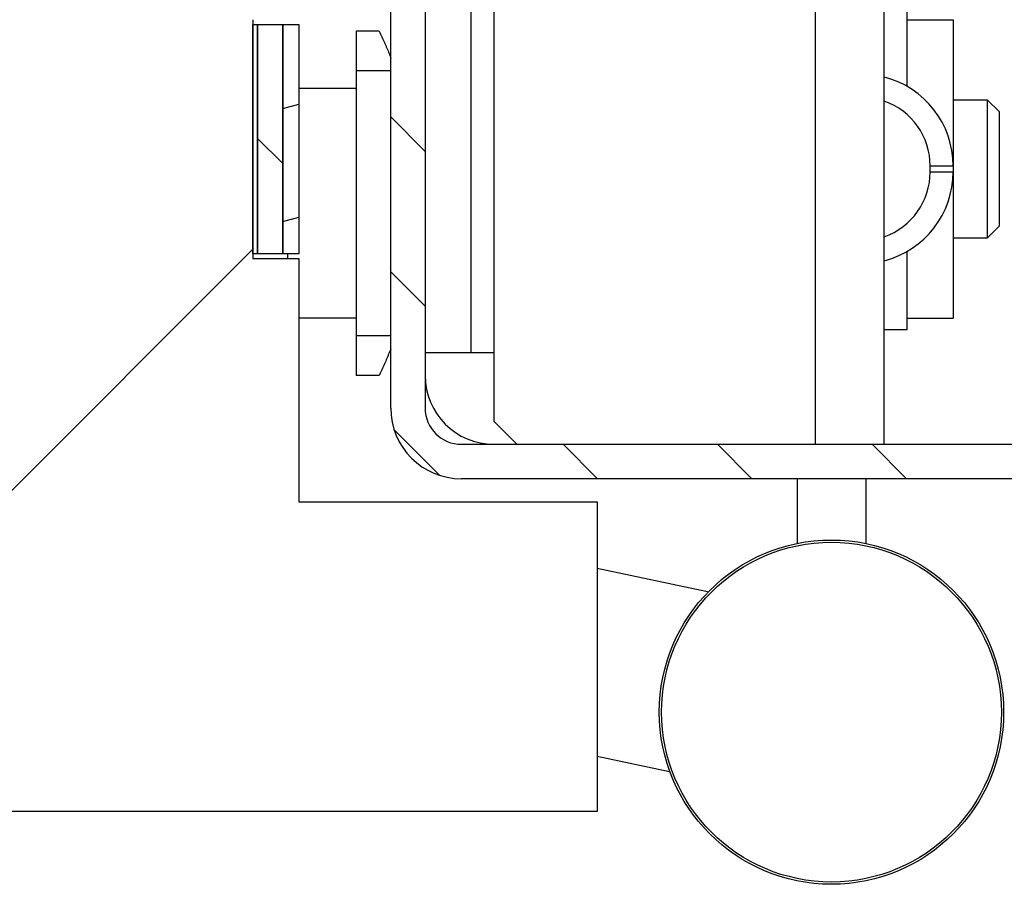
# Model space of a CAD drawing. Header units: millimetres. Extents: x -8500 to 4200, y 0 to 5940.
# Tile 110 of 256: x -4199 to -4156, y 664 to 702. Entities that reach past the tile are written whole.
import ezdxf

# ---------------------------------------------------------------- set-up
doc = ezdxf.new("R2010")
doc.units = ezdxf.units.MM
doc.layers.add('151', color=250, linetype='Continuous')
pattern_1 = [(134.95437, (-8500, 0), (-3.3702767, -3.3649133), [])]

msp = doc.modelspace()

# ---------------------------------------------------------------- hatches: boundary and pattern name
at = {"layer": '151', "linetype": 'Continuous', "lineweight": -3}
h = msp.add_hatch(dxfattribs=at)
h.set_pattern_fill('ANSI31', color=256, scale=1.5, angle=89.9544, style=0)
h.set_pattern_definition(pattern_1)
edge = h.paths.add_edge_path(flags=0)
edge.add_line((-4131.017, 682.019), (-4179.857, 682.019))
edge.add_arc((-4179.857, 685.099), 3.08, 180, 270, ccw=False)
edge.add_line((-4182.937, 685.099), (-4182.937, 725.439))
edge.add_arc((-4184.517, 725.439), 1.58, 0, 90)
edge.add_line((-4184.517, 727.019), (-4192.47, 727.019))
edge.add_arc((-4192.47, 725.439), 1.58, 90, 185)
edge.add_line((-4194.044, 725.301), (-4193.445, 718.465))
edge.add_arc((-4195.687, 718.269), 2.25, -180, 5, ccw=False)
edge.add_line((-4197.937, 718.269), (-4197.937, 757.939))
edge.add_arc((-4194.857, 757.939), 3.08, 90, 180, ccw=False)
edge.add_line((-4194.857, 761.019), (-4184.517, 761.019))
edge.add_arc((-4184.517, 762.599), 1.58, 270, 360)
edge.add_line((-4182.937, 762.599), (-4182.937, 787.939))
edge.add_arc((-4179.857, 787.939), 3.08, 90, 180, ccw=False)
edge.add_line((-4179.857, 791.019), (-4159.017, 791.019))
edge.add_arc((-4159.017, 787.939), 3.08, 0, 90, ccw=False)
edge.add_line((-4155.937, 787.939), (-4155.937, 781.019))
edge.add_line((-4155.937, 781.019), (-4157.437, 781.019))
edge.add_line((-4157.437, 781.019), (-4157.437, 787.939))
edge.add_arc((-4159.017, 787.939), 1.58, 0, 90)
edge.add_line((-4159.017, 789.519), (-4179.857, 789.519))
edge.add_arc((-4179.857, 787.939), 1.58, 90, 180)
edge.add_line((-4181.437, 787.939), (-4181.437, 762.599))
edge.add_arc((-4184.517, 762.599), 3.08, 270, 360, ccw=False)
edge.add_line((-4184.517, 759.519), (-4194.857, 759.519))
edge.add_arc((-4194.857, 757.939), 1.58, 90, 180)
edge.add_line((-4196.437, 757.939), (-4196.437, 718.269))
edge.add_arc((-4195.687, 718.269), 0.75, 180, 365)
edge.add_line((-4194.94, 718.334), (-4195.538, 725.17))
edge.add_arc((-4192.47, 725.439), 3.08, 90, 185, ccw=False)
edge.add_line((-4192.47, 728.519), (-4184.517, 728.519))
edge.add_arc((-4184.517, 725.439), 3.08, 0, 90, ccw=False)
edge.add_line((-4181.437, 725.439), (-4181.437, 685.099))
edge.add_arc((-4179.857, 685.099), 1.58, 180, 270)
edge.add_line((-4179.857, 683.519), (-4131.017, 683.519))
edge.add_arc((-4131.017, 685.099), 1.58, 270, 360)
edge.add_line((-4129.437, 685.099), (-4129.437, 697.019))
edge.add_line((-4129.437, 697.019), (-4127.937, 697.019))
edge.add_line((-4127.937, 697.019), (-4127.937, 685.099))
edge.add_arc((-4131.017, 685.099), 3.08, 270, 360, ccw=False)
h = msp.add_hatch(dxfattribs=at)
h.set_pattern_fill('ANSI31', color=256, scale=15.5, style=0)
h.set_pattern_definition([(45, (-8500, 0), (-34.7985, 34.7985), [])])
h.paths.add_polyline_path([(-4188.937, 702.019), (-4188.937, 691.609), (-4186.937, 691.609), (-4186.937, 681.019), (-4173.937, 681.019), (-4173.937, 667.519), (-5017.937, 667.519), (-5017.937, 681.019), (-5004.937, 681.019), (-5004.937, 691.609), (-5002.937, 691.609), (-5002.937, 702.019), (-5004.937, 702.019), (-5004.937, 711.019), (-4186.937, 711.019), (-4186.937, 702.019)], flags=0)
h = msp.add_hatch(dxfattribs=at)
h.set_pattern_fill('ANSI31', color=256, scale=1.5, angle=89.9544, style=0)
h.set_pattern_definition(pattern_1)
h.paths.add_polyline_path([(-4187.637, 691.814), (-4188.737, 691.814), (-4188.737, 701.814), (-4187.637, 701.814)], flags=0)
h = msp.add_hatch(dxfattribs=at)
h.set_pattern_fill('ANSI31', color=256, scale=1.5, angle=-29.9848, style=0)
h.set_pattern_definition([(15.01521, (-8500, 0), (-1.233847, 4.5998944), [])])
h.paths.add_polyline_path([(-4186.937, 691.814), (-4187.637, 691.814), (-4187.637, 701.814), (-4186.937, 701.814)], flags=0)

# ---------------------------------------------------------------- linework, layer by layer
for p, q in [((-4182.937, 685.099), (-4182.937, 725.439)), ((-4181.437, 725.439), (-4181.437, 685.099)), ((-4179.437, 687.519), (-4179.437, 712.519)), ((-4178.437, 687.519), (-4178.437, 707.519)), ((-4164.437, 683.519), (-4164.437, 707.519)), ((-4161.437, 683.519), (-4161.437, 707.519)), ((-4160.437, 699.11), (-4160.437, 702.519)), ((-4188.937, 702.019), (-4188.937, 691.609)), ((-4188.937, 691.814), (-4188.937, 701.814)), ((-4188.937, 701.814), (-4188.737, 701.814)), ((-4188.937, 701.814), (-4188.737, 701.814)), ((-4188.937, 691.814), (-4188.937, 701.814)), ((-4188.737, 701.814), (-4188.737, 691.814)), ((-4188.737, 691.814), (-4188.737, 701.814)), ((-4188.737, 701.814), (-4187.637, 701.814)), ((-4188.737, 701.814), (-4188.737, 691.814)), ((-4188.737, 701.814), (-4187.637, 701.814)), ((-4188.737, 691.814), (-4188.737, 701.814)), ((-4187.637, 701.814), (-4187.637, 691.814)), ((-4187.637, 691.814), (-4187.637, 701.814)), ((-4187.637, 701.814), (-4186.937, 701.814)), ((-4187.637, 701.814), (-4187.637, 691.814)), ((-4187.637, 691.814), (-4187.637, 701.814)), ((-4187.637, 701.814), (-4186.937, 701.814)), ((-4186.937, 701.814), (-4186.937, 691.814)), ((-4186.937, 701.814), (-4186.937, 691.814)), ((-4160.437, 702.019), (-4158.437, 702.019)), ((-4158.437, 702.019), (-4158.437, 695.646)), ((-4184.437, 701.519), (-4184.437, 699.787)), ((-4183.437, 701.519), (-4184.437, 701.519)), ((-4184.437, 699.787), (-4184.437, 688.251)), ((-4182.937, 699.787), (-4184.437, 699.787)), ((-4184.437, 699.019), (-4186.937, 699.019)), ((-4156.937, 698.519), (-4158.437, 698.519)), ((-4156.937, 692.519), (-4156.937, 698.519)), ((-4156.437, 698.019), (-4156.937, 698.519)), ((-4156.437, 698.019), (-4156.437, 693.019)), ((-4159.437, 695.646), (-4158.437, 695.646)), ((-4159.437, 695.392), (-4159.437, 695.646)), ((-4159.437, 695.392), (-4158.437, 695.392)), ((-4158.437, 695.646), (-4158.437, 695.392)), ((-4158.437, 695.392), (-4158.437, 689.019)), ((-4156.937, 692.519), (-4156.437, 693.019)), ((-4158.437, 692.519), (-4156.937, 692.519)), ((-4160.437, 688.519), (-4160.437, 691.928)), ((-4188.737, 691.814), (-4188.937, 691.814)), ((-4188.737, 691.814), (-4188.937, 691.814)), ((-4188.937, 691.609), (-4186.937, 691.609)), ((-4187.637, 691.814), (-4188.737, 691.814)), ((-4187.637, 691.814), (-4188.737, 691.814)), ((-4186.937, 691.814), (-4187.637, 691.814)), ((-4186.937, 691.814), (-4187.637, 691.814)), ((-4187.437, 691.814), (-4187.437, 691.609)), ((-4186.937, 691.609), (-4186.937, 681.019)), ((-4184.437, 689.019), (-4186.937, 689.019)), ((-4160.437, 689.019), (-4158.437, 689.019)), ((-4161.437, 688.519), (-4160.437, 688.519)), ((-4184.437, 688.251), (-4184.437, 686.519)), ((-4182.937, 688.251), (-4184.437, 688.251)), ((-4181.437, 687.519), (-4179.437, 687.519)), ((-4179.437, 687.519), (-4178.437, 687.519)), ((-4178.437, 684.519), (-4178.437, 687.519)), ((-4183.437, 686.519), (-4184.437, 686.519)), ((-4178.437, 684.519), (-4177.437, 683.519)), ((-4179.857, 683.519), (-4131.017, 683.519)), ((-4131.017, 682.019), (-4179.857, 682.019)), ((-4165.237, 682.019), (-4165.237, 679.199)), ((-4162.237, 682.019), (-4162.237, 679.199)), ((-4186.937, 681.019), (-4173.937, 681.019)), ((-4173.937, 681.019), (-4173.937, 667.519)), ((-4169.142, 677.089), (-4173.937, 678.108)), ((-4169.142, 677.089), (-4173.937, 678.108)), ((-4173.937, 669.93), (-4170.794, 669.262)), ((-4173.937, 669.93), (-4170.799, 669.263)), ((-4173.937, 667.519), (-5017.937, 667.519))]:
    msp.add_line(p, q, dxfattribs=at)
for radius in [7.5, 7.4]:
    msp.add_circle((-4163.737, 671.851), radius, dxfattribs=at)
for centre, radius, start, end in [((-4162.437, 695.646), 4, 0, 75.5225), ((-4162.437, 695.646), 3, 0, 70.5288), ((-4162.437, 695.392), 3, 289.4712, 0), ((-4162.437, 695.392), 4, 284.4775, 0), ((-4178.437, 686.519), 3, 180, 270), ((-4179.857, 685.099), 3.08, 180, 270), ((-4179.857, 685.099), 1.58, 180, 270)]:
    msp.add_arc(centre, radius, start, end, dxfattribs=at)
for points, knots in [([(-4183.437, 701.519), (-4183.397, 701.435), (-4183.318, 701.267), (-4183.244, 701.102), (-4183.19, 700.978), (-4183.172, 700.937), (-4183.146, 700.876), (-4183.137, 700.856), (-4183.119, 700.815), (-4183.111, 700.795), (-4183.068, 700.694), (-4183.036, 700.616), (-4182.979, 700.474), (-4182.953, 700.41), (-4182.929, 700.347)], [0, 0, 0, 0, 0.204992, 0.409983, 0.409983, 0.512479, 0.512479, 0.563727, 0.563727, 0.614975, 0.614975, 0.819966, 0.819966, 1, 1, 1, 1]), ([(-4182.931, 687.686), (-4182.954, 687.625), (-4182.979, 687.563), (-4183.021, 687.46), (-4183.036, 687.422), (-4183.061, 687.363), (-4183.069, 687.343), (-4183.085, 687.304), (-4183.094, 687.284), (-4183.136, 687.183), (-4183.171, 687.102), (-4183.243, 686.937), (-4183.281, 686.855), (-4183.338, 686.729), (-4183.357, 686.687), (-4183.397, 686.603), (-4183.417, 686.561), (-4183.437, 686.519)], [0, 0, 0, 0, 0.175407, 0.175407, 0.278481, 0.278481, 0.330018, 0.330018, 0.381555, 0.381555, 0.587703, 0.587703, 0.793852, 0.793852, 0.896926, 0.896926, 1, 1, 1, 1])]:
    msp.add_open_spline(points, degree=3, knots=knots, dxfattribs=at)

doc.saveas('drawing.dxf')
